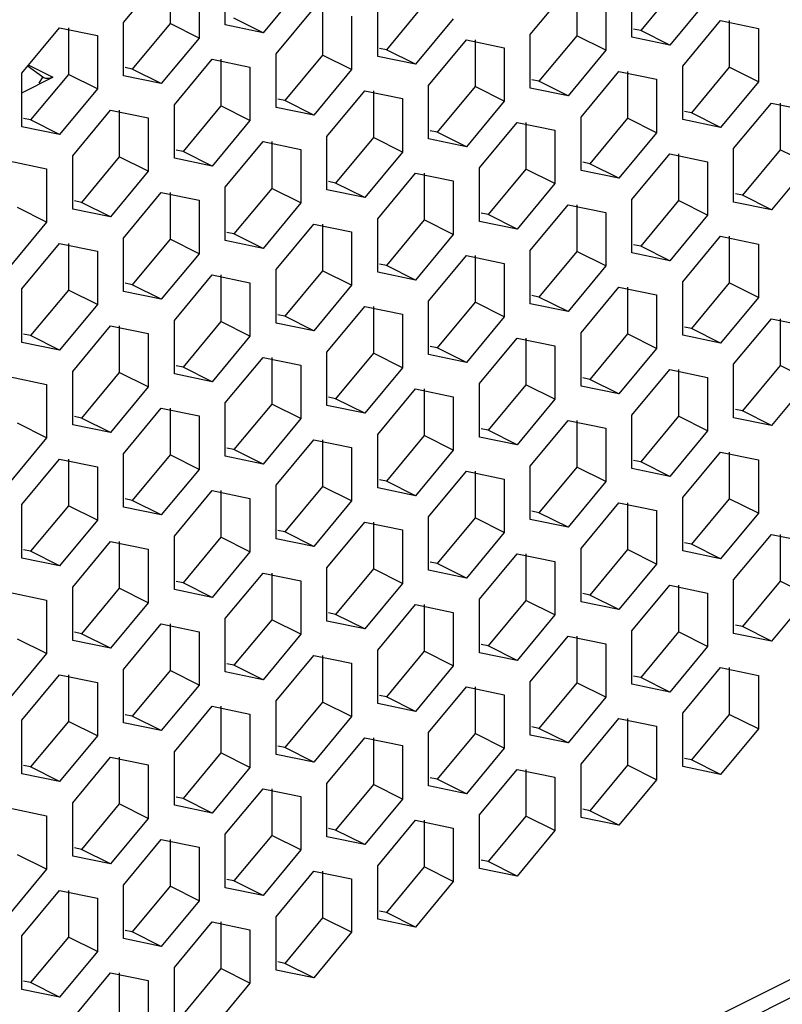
# Paper-space layout '005_EXP_CORICANT_PE_DRAWING_3_1' of a CAD drawing. Header units: millimetres. Extents: x 6 to 413, y 7 to 290.
# Tile 171 of 228: x 244.96 to 248.3, y 78.49 to 82.8. Entities that reach past the tile are written whole.
import ezdxf

# ---------------------------------------------------------------- set-up
doc = ezdxf.new("R2010")
doc.units = ezdxf.units.MM
doc.header["$LTSCALE"] = 23.1
doc.layers.add('BASE_CORIANT_BL85', color=7, linetype='CONTINUOUS')

# ---------------------------------------------------------------- blocks, each defined once
blk = doc.blocks.new('BASE_CORIANT_BL85', base_point=(229.3285, 99.074))
at = {"layer": 'BASE_CORIANT_BL85', "color": 3, "linetype": 'Continuous'}
for p, q in [((243.689, 76.2777), (276.3808, 92.6236)), ((243.6664, 76.185), (276.3293, 92.5165)), ((245.8592, 82.7797), (245.8592, 83.0137)), ((245.4137, 82.7909), (245.5792, 82.9905)), ((245.7446, 82.9564), (245.7446, 82.7225)), ((246.1901, 82.9452), (246.0247, 82.7456)), ((247.1956, 82.7373), (247.3611, 82.9369)), ((247.6411, 82.7261), (247.6411, 82.96)), ((247.5266, 82.9028), (247.5266, 82.6688)), ((247.972, 82.8916), (247.8066, 82.692)), ((246.0819, 82.6527), (246.2474, 82.8523)), ((246.5274, 82.6415), (246.5274, 82.8755)), ((246.4129, 82.8182), (246.4129, 82.5843)), ((246.8583, 82.807), (246.6929, 82.6074)), ((247.8638, 82.5991), (248.0293, 82.7987)), ((248.0293, 82.7987), (248.1948, 82.7646)), ((244.9682, 82.5682), (245.1337, 82.7678)), ((245.1337, 82.7678), (245.2992, 82.7336)), ((245.4137, 82.557), (245.4137, 82.7909)), ((246.0247, 82.7456), (245.8592, 82.7797)), ((248.1948, 82.7646), (248.1948, 82.5306)), ((245.2992, 82.7336), (245.2992, 82.4997)), ((245.7446, 82.7225), (245.5792, 82.5229)), ((246.7502, 82.5146), (246.9156, 82.7141)), ((246.9156, 82.7141), (247.0811, 82.68)), ((247.1956, 82.5034), (247.1956, 82.7373)), ((247.8066, 82.692), (247.6411, 82.7261)), ((247.0811, 82.68), (247.0811, 82.4461)), ((247.5266, 82.6688), (247.3611, 82.4692)), ((245.6365, 82.43), (245.8019, 82.6296)), ((245.8019, 82.6296), (245.9674, 82.5955)), ((246.0819, 82.4188), (246.0819, 82.6527)), ((246.6929, 82.6074), (246.5274, 82.6415)), ((245.9674, 82.5955), (245.9674, 82.3615)), ((246.4129, 82.5843), (246.2474, 82.3847)), ((247.8638, 82.3652), (247.8638, 82.5991)), ((244.9682, 82.3343), (244.9682, 82.5682)), ((245.5792, 82.5229), (245.4137, 82.557)), ((247.4184, 82.3764), (247.5838, 82.576)), ((247.5838, 82.576), (247.7493, 82.5418)), ((247.7493, 82.5418), (247.7493, 82.3079)), ((245.2992, 82.4997), (245.1337, 82.3001)), ((246.7502, 82.2806), (246.7502, 82.5146)), ((247.3611, 82.4692), (247.1956, 82.5034)), ((248.1948, 82.5306), (248.0293, 82.331)), ((246.3047, 82.2918), (246.4701, 82.4914)), ((246.4701, 82.4914), (246.6356, 82.4573)), ((246.6356, 82.4573), (246.6356, 82.2233)), ((245.6365, 82.1961), (245.6365, 82.43)), ((246.2474, 82.3847), (246.0819, 82.4188)), ((247.0811, 82.4461), (246.9156, 82.2465)), ((248.0866, 82.2382), (248.252, 82.4378)), ((248.252, 82.4378), (248.4175, 82.4037)), ((245.191, 82.2073), (245.3564, 82.4069)), ((245.3564, 82.4069), (245.5219, 82.3727)), ((245.5219, 82.3727), (245.5219, 82.1388)), ((247.4184, 82.1424), (247.4184, 82.3764)), ((248.0293, 82.331), (247.8638, 82.3652)), ((245.1337, 82.3001), (244.9682, 82.3343)), ((245.9674, 82.3615), (245.8019, 82.1619)), ((246.9729, 82.1536), (247.1384, 82.3532)), ((247.1384, 82.3532), (247.3038, 82.3191)), ((246.3047, 82.0579), (246.3047, 82.2918)), ((246.9156, 82.2465), (246.7502, 82.2806)), ((247.3038, 82.3191), (247.3038, 82.0852)), ((247.7493, 82.3079), (247.5838, 82.1083)), ((245.8592, 82.0691), (246.0247, 82.2687)), ((246.0247, 82.2687), (246.1901, 82.2345)), ((248.0866, 82.0043), (248.0866, 82.2382)), ((245.191, 81.9733), (245.191, 82.2073)), ((245.8019, 82.1619), (245.6365, 82.1961)), ((246.1901, 82.2345), (246.1901, 82.0006)), ((246.6356, 82.2233), (246.4701, 82.0238)), ((247.6411, 82.0154), (247.8066, 82.215)), ((247.8066, 82.215), (247.972, 82.1809)), ((244.911, 82.1841), (245.0764, 82.15)), ((245.0764, 82.15), (245.0764, 81.9161)), ((246.9729, 81.9197), (246.9729, 82.1536)), ((247.972, 82.1809), (247.972, 81.947)), ((248.4175, 82.1697), (248.252, 81.9701)), ((245.5219, 82.1388), (245.3564, 81.9392)), ((246.5274, 81.9309), (246.6929, 82.1305)), ((246.6929, 82.1305), (246.8583, 82.0964)), ((247.5838, 82.1083), (247.4184, 82.1424)), ((245.8592, 81.8351), (245.8592, 82.0691)), ((246.8583, 82.0964), (246.8583, 81.8624)), ((247.3038, 82.0852), (247.1384, 81.8856)), ((245.4137, 81.8463), (245.5792, 82.0459)), ((245.5792, 82.0459), (245.7446, 82.0118)), ((246.4701, 82.0238), (246.3047, 82.0579)), ((245.7446, 82.0118), (245.7446, 81.7779)), ((246.1901, 82.0006), (246.0247, 81.801)), ((247.1956, 81.7927), (247.3611, 81.9923)), ((247.3611, 81.9923), (247.5266, 81.9582)), ((247.6411, 81.7815), (247.6411, 82.0154)), ((248.252, 81.9701), (248.0866, 82.0043)), ((245.3564, 81.9392), (245.191, 81.9733)), ((247.5266, 81.9582), (247.5266, 81.7242)), ((247.972, 81.947), (247.8066, 81.7474)), ((245.0764, 81.9161), (244.911, 81.7165)), ((246.0819, 81.7082), (246.2474, 81.9077)), ((246.2474, 81.9077), (246.4129, 81.8736)), ((246.5274, 81.697), (246.5274, 81.9309)), ((247.1384, 81.8856), (246.9729, 81.9197)), ((246.4129, 81.8736), (246.4129, 81.6397)), ((246.8583, 81.8624), (246.6929, 81.6628)), ((247.8638, 81.6545), (248.0293, 81.8541)), ((248.0293, 81.8541), (248.1948, 81.82)), ((244.9682, 81.6236), (245.1337, 81.8232)), ((245.1337, 81.8232), (245.2992, 81.7891)), ((245.4137, 81.6124), (245.4137, 81.8463)), ((246.0247, 81.801), (245.8592, 81.8351)), ((248.1948, 81.82), (248.1948, 81.5861)), ((245.2992, 81.7891), (245.2992, 81.5551)), ((245.7446, 81.7779), (245.5792, 81.5783)), ((246.7502, 81.57), (246.9156, 81.7696)), ((246.9156, 81.7696), (247.0811, 81.7354)), ((247.1956, 81.5588), (247.1956, 81.7927)), ((247.8066, 81.7474), (247.6411, 81.7815)), ((247.0811, 81.7354), (247.0811, 81.5015)), ((247.5266, 81.7242), (247.3611, 81.5247)), ((245.6365, 81.4854), (245.8019, 81.685)), ((245.8019, 81.685), (245.9674, 81.6509)), ((246.0819, 81.4742), (246.0819, 81.7082)), ((246.6929, 81.6628), (246.5274, 81.697)), ((245.9674, 81.6509), (245.9674, 81.4169)), ((246.4129, 81.6397), (246.2474, 81.4401)), ((247.4184, 81.4318), (247.5838, 81.6314)), ((247.5838, 81.6314), (247.7493, 81.5973)), ((247.8638, 81.4206), (247.8638, 81.6545)), ((244.9682, 81.3897), (244.9682, 81.6236)), ((245.5792, 81.5783), (245.4137, 81.6124)), ((247.7493, 81.5973), (247.7493, 81.3633)), ((245.2992, 81.5551), (245.1337, 81.3555)), ((246.3047, 81.3472), (246.4701, 81.5468)), ((246.4701, 81.5468), (246.6356, 81.5127)), ((246.7502, 81.336), (246.7502, 81.57)), ((247.3611, 81.5247), (247.1956, 81.5588)), ((248.1948, 81.5861), (248.0293, 81.3865)), ((246.6356, 81.5127), (246.6356, 81.2788)), ((245.191, 81.2627), (245.3564, 81.4623)), ((245.3564, 81.4623), (245.5219, 81.4281)), ((245.6365, 81.2515), (245.6365, 81.4854)), ((246.2474, 81.4401), (246.0819, 81.4742)), ((247.0811, 81.5015), (246.9156, 81.3019)), ((248.0866, 81.2936), (248.252, 81.4932)), ((248.252, 81.4932), (248.4175, 81.4591)), ((245.5219, 81.4281), (245.5219, 81.1942)), ((245.9674, 81.4169), (245.8019, 81.2174)), ((247.4184, 81.1979), (247.4184, 81.4318)), ((248.0293, 81.3865), (247.8638, 81.4206)), ((245.1337, 81.3555), (244.9682, 81.3897)), ((246.9729, 81.209), (247.1384, 81.4086)), ((247.1384, 81.4086), (247.3038, 81.3745)), ((247.3038, 81.3745), (247.3038, 81.1406)), ((246.3047, 81.1133), (246.3047, 81.3472)), ((246.9156, 81.3019), (246.7502, 81.336)), ((247.7493, 81.3633), (247.5838, 81.1637)), ((245.8592, 81.1245), (246.0247, 81.3241)), ((246.0247, 81.3241), (246.1901, 81.29)), ((246.1901, 81.29), (246.1901, 81.056)), ((248.0866, 81.0597), (248.0866, 81.2936)), ((245.191, 81.0287), (245.191, 81.2627)), ((245.8019, 81.2174), (245.6365, 81.2515)), ((246.6356, 81.2788), (246.4701, 81.0792)), ((247.6411, 81.0709), (247.8066, 81.2705)), ((247.8066, 81.2705), (247.972, 81.2363)), ((244.911, 81.2395), (245.0764, 81.2054)), ((245.0764, 81.2054), (245.0764, 80.9715)), ((246.9729, 80.9751), (246.9729, 81.209)), ((247.972, 81.2363), (247.972, 81.0024)), ((248.4175, 81.2251), (248.252, 81.0255)), ((245.5219, 81.1942), (245.3564, 80.9946)), ((246.5274, 80.9863), (246.6929, 81.1859)), ((246.6929, 81.1859), (246.8583, 81.1518)), ((247.5838, 81.1637), (247.4184, 81.1979)), ((245.8592, 80.8906), (245.8592, 81.1245)), ((246.8583, 81.1518), (246.8583, 80.9178)), ((247.3038, 81.1406), (247.1384, 80.941)), ((245.4137, 80.9018), (245.5792, 81.1013)), ((245.5792, 81.1013), (245.7446, 81.0672)), ((246.4701, 81.0792), (246.3047, 81.1133)), ((247.6411, 80.8369), (247.6411, 81.0709)), ((245.3564, 80.9946), (245.191, 81.0287)), ((245.7446, 81.0672), (245.7446, 80.8333)), ((246.1901, 81.056), (246.0247, 80.8564)), ((247.1956, 80.8481), (247.3611, 81.0477)), ((247.3611, 81.0477), (247.5266, 81.0136)), ((248.252, 81.0255), (248.0866, 81.0597)), ((246.5274, 80.7524), (246.5274, 80.9863)), ((247.5266, 81.0136), (247.5266, 80.7797)), ((247.972, 81.0024), (247.8066, 80.8028)), ((245.0764, 80.9715), (244.911, 80.7719)), ((246.0819, 80.7636), (246.2474, 80.9632)), ((246.2474, 80.9632), (246.4129, 80.929)), ((247.1384, 80.941), (246.9729, 80.9751)), ((245.4137, 80.6678), (245.4137, 80.9018)), ((246.4129, 80.929), (246.4129, 80.6951)), ((246.8583, 80.9178), (246.6929, 80.7182)), ((247.8638, 80.7099), (248.0293, 80.9095)), ((248.0293, 80.9095), (248.1948, 80.8754)), ((244.9682, 80.679), (245.1337, 80.8786)), ((245.1337, 80.8786), (245.2992, 80.8445)), ((246.0247, 80.8564), (245.8592, 80.8906)), ((248.1948, 80.8754), (248.1948, 80.6415)), ((245.2992, 80.8445), (245.2992, 80.6105)), ((245.7446, 80.8333), (245.5792, 80.6337)), ((246.7502, 80.6254), (246.9156, 80.825)), ((246.9156, 80.825), (247.0811, 80.7909)), ((247.1956, 80.6142), (247.1956, 80.8481)), ((247.8066, 80.8028), (247.6411, 80.8369)), ((247.0811, 80.7909), (247.0811, 80.5569)), ((247.5266, 80.7797), (247.3611, 80.5801)), ((245.6365, 80.5408), (245.8019, 80.7404)), ((245.8019, 80.7404), (245.9674, 80.7063)), ((246.0819, 80.5296), (246.0819, 80.7636)), ((246.6929, 80.7182), (246.5274, 80.7524)), ((245.9674, 80.7063), (245.9674, 80.4724)), ((246.4129, 80.6951), (246.2474, 80.4955)), ((247.4184, 80.4872), (247.5838, 80.6868)), ((247.5838, 80.6868), (247.7493, 80.6527)), ((247.8638, 80.476), (247.8638, 80.7099)), ((244.9682, 80.4451), (244.9682, 80.679)), ((245.5792, 80.6337), (245.4137, 80.6678)), ((247.7493, 80.6527), (247.7493, 80.4187)), ((248.1948, 80.6415), (248.0293, 80.4419)), ((245.2992, 80.6105), (245.1337, 80.411)), ((246.3047, 80.4027), (246.4701, 80.6022)), ((246.4701, 80.6022), (246.6356, 80.5681)), ((246.7502, 80.3915), (246.7502, 80.6254)), ((247.3611, 80.5801), (247.1956, 80.6142)), ((246.6356, 80.5681), (246.6356, 80.3342)), ((247.0811, 80.5569), (246.9156, 80.3573)), ((245.191, 80.3181), (245.3564, 80.5177)), ((245.3564, 80.5177), (245.5219, 80.4836)), ((245.6365, 80.3069), (245.6365, 80.5408)), ((246.2474, 80.4955), (246.0819, 80.5296)), ((248.0866, 80.349), (248.252, 80.5486)), ((248.252, 80.5486), (248.4175, 80.5145)), ((245.5219, 80.4836), (245.5219, 80.2496)), ((245.9674, 80.4724), (245.8019, 80.2728)), ((247.4184, 80.2533), (247.4184, 80.4872)), ((248.0293, 80.4419), (247.8638, 80.476)), ((245.1337, 80.411), (244.9682, 80.4451)), ((246.9729, 80.2645), (247.1384, 80.4641)), ((247.1384, 80.4641), (247.3038, 80.4299)), ((247.3038, 80.4299), (247.3038, 80.196)), ((246.3047, 80.1687), (246.3047, 80.4027)), ((246.9156, 80.3573), (246.7502, 80.3915)), ((247.7493, 80.4187), (247.5838, 80.2191)), ((245.8592, 80.1799), (246.0247, 80.3795)), ((246.0247, 80.3795), (246.1901, 80.3454)), ((246.1901, 80.3454), (246.1901, 80.1114)), ((248.0866, 80.1151), (248.0866, 80.349)), ((244.911, 80.2949), (245.0764, 80.2608)), ((245.191, 80.0842), (245.191, 80.3181)), ((245.8019, 80.2728), (245.6365, 80.3069)), ((246.6356, 80.3342), (246.4701, 80.1346)), ((247.6411, 80.1263), (247.8066, 80.3259)), ((247.8066, 80.3259), (247.972, 80.2917)), ((245.0764, 80.2608), (245.0764, 80.0269)), ((246.9729, 80.0305), (246.9729, 80.2645)), ((247.5838, 80.2191), (247.4184, 80.2533)), ((247.972, 80.2917), (247.972, 80.0578)), ((248.4175, 80.2806), (248.252, 80.081)), ((245.5219, 80.2496), (245.3564, 80.05)), ((246.5274, 80.0417), (246.6929, 80.2413)), ((246.6929, 80.2413), (246.8583, 80.2072)), ((245.8592, 79.946), (245.8592, 80.1799)), ((246.4701, 80.1346), (246.3047, 80.1687)), ((246.8583, 80.2072), (246.8583, 79.9733)), ((247.3038, 80.196), (247.1384, 79.9964)), ((245.4137, 79.9572), (245.5792, 80.1568)), ((245.5792, 80.1568), (245.7446, 80.1226)), ((245.7446, 80.1226), (245.7446, 79.8887)), ((247.6411, 79.8924), (247.6411, 80.1263)), ((245.3564, 80.05), (245.191, 80.0842)), ((246.1901, 80.1114), (246.0247, 79.9119)), ((247.1956, 79.9035), (247.3611, 80.1031)), ((247.3611, 80.1031), (247.5266, 80.069)), ((248.252, 80.081), (248.0866, 80.1151)), ((246.5274, 79.8078), (246.5274, 80.0417)), ((247.5266, 80.069), (247.5266, 79.8351)), ((247.972, 80.0578), (247.8066, 79.8582)), ((245.0764, 80.0269), (244.911, 79.8273)), ((246.0819, 79.819), (246.2474, 80.0186)), ((246.2474, 80.0186), (246.4129, 79.9845)), ((247.1384, 79.9964), (246.9729, 80.0305)), ((245.4137, 79.7232), (245.4137, 79.9572)), ((246.4129, 79.9845), (246.4129, 79.7505)), ((246.8583, 79.9733), (246.6929, 79.7737)), ((247.8638, 79.7654), (248.0293, 79.965)), ((248.0293, 79.965), (248.1948, 79.9308)), ((244.9682, 79.7344), (245.1337, 79.934)), ((245.1337, 79.934), (245.2992, 79.8999)), ((246.0247, 79.9119), (245.8592, 79.946)), ((248.1948, 79.9308), (248.1948, 79.6969)), ((245.2992, 79.8999), (245.2992, 79.666)), ((245.7446, 79.8887), (245.5792, 79.6891)), ((246.7502, 79.6808), (246.9156, 79.8804)), ((246.9156, 79.8804), (247.0811, 79.8463)), ((247.1956, 79.6696), (247.1956, 79.9035)), ((247.8066, 79.8582), (247.6411, 79.8924)), ((247.0811, 79.8463), (247.0811, 79.6123)), ((247.5266, 79.8351), (247.3611, 79.6355)), ((245.6365, 79.5963), (245.8019, 79.7958)), ((245.8019, 79.7958), (245.9674, 79.7617)), ((246.0819, 79.5851), (246.0819, 79.819)), ((246.6929, 79.7737), (246.5274, 79.8078)), ((244.9682, 79.5005), (244.9682, 79.7344)), ((245.9674, 79.7617), (245.9674, 79.5278)), ((246.4129, 79.7505), (246.2474, 79.5509)), ((247.4184, 79.5426), (247.5838, 79.7422)), ((247.5838, 79.7422), (247.7493, 79.7081)), ((247.8638, 79.5314), (247.8638, 79.7654)), ((245.5792, 79.6891), (245.4137, 79.7232)), ((247.7493, 79.7081), (247.7493, 79.4742)), ((248.1948, 79.6969), (248.0293, 79.4973)), ((245.2992, 79.666), (245.1337, 79.4664)), ((246.3047, 79.4581), (246.4701, 79.6577)), ((246.4701, 79.6577), (246.6356, 79.6235)), ((246.7502, 79.4469), (246.7502, 79.6808)), ((247.3611, 79.6355), (247.1956, 79.6696)), ((246.6356, 79.6235), (246.6356, 79.3896)), ((247.0811, 79.6123), (246.9156, 79.4127)), ((245.191, 79.3735), (245.3564, 79.5731)), ((245.3564, 79.5731), (245.5219, 79.539)), ((245.6365, 79.3623), (245.6365, 79.5963)), ((246.2474, 79.5509), (246.0819, 79.5851)), ((245.5219, 79.539), (245.5219, 79.305)), ((245.9674, 79.5278), (245.8019, 79.3282)), ((246.9729, 79.3199), (247.1384, 79.5195)), ((247.1384, 79.5195), (247.3038, 79.4853)), ((247.4184, 79.3087), (247.4184, 79.5426)), ((248.0293, 79.4973), (247.8638, 79.5314)), ((245.1337, 79.4664), (244.9682, 79.5005)), ((247.3038, 79.4853), (247.3038, 79.2514)), ((245.8592, 79.2353), (246.0247, 79.4349)), ((246.0247, 79.4349), (246.1901, 79.4008)), ((246.3047, 79.2241), (246.3047, 79.4581)), ((246.9156, 79.4127), (246.7502, 79.4469)), ((247.7493, 79.4742), (247.5838, 79.2746)), ((246.1901, 79.4008), (246.1901, 79.1669)), ((246.6356, 79.3896), (246.4701, 79.19)), ((244.911, 79.3504), (245.0764, 79.3162)), ((245.191, 79.1396), (245.191, 79.3735)), ((245.8019, 79.3282), (245.6365, 79.3623)), ((245.0764, 79.3162), (245.0764, 79.0823)), ((245.5219, 79.305), (245.3564, 79.1055)), ((246.9729, 79.086), (246.9729, 79.3199)), ((247.5838, 79.2746), (247.4184, 79.3087)), ((246.5274, 79.0971), (246.6929, 79.2967)), ((246.6929, 79.2967), (246.8583, 79.2626)), ((246.8583, 79.2626), (246.8583, 79.0287)), ((245.8592, 79.0014), (245.8592, 79.2353)), ((246.4701, 79.19), (246.3047, 79.2241)), ((247.3038, 79.2514), (247.1384, 79.0518)), ((245.4137, 79.0126), (245.5792, 79.2122)), ((245.5792, 79.2122), (245.7446, 79.1781)), ((245.7446, 79.1781), (245.7446, 78.9441)), ((245.3564, 79.1055), (245.191, 79.1396)), ((246.1901, 79.1669), (246.0247, 78.9673)), ((246.5274, 78.8632), (246.5274, 79.0971)), ((245.0764, 79.0823), (244.911, 78.8827)), ((246.0819, 78.8744), (246.2474, 79.074)), ((246.2474, 79.074), (246.4129, 79.0399)), ((247.1384, 79.0518), (246.9729, 79.086)), ((245.4137, 78.7787), (245.4137, 79.0126)), ((246.0247, 78.9673), (245.8592, 79.0014)), ((246.4129, 79.0399), (246.4129, 78.8059)), ((246.8583, 79.0287), (246.6929, 78.8291)), ((244.9682, 78.7899), (245.1337, 78.9894)), ((245.1337, 78.9894), (245.2992, 78.9553)), ((245.2992, 78.9553), (245.2992, 78.7214)), ((245.7446, 78.9441), (245.5792, 78.7445)), ((246.0819, 78.6405), (246.0819, 78.8744)), ((245.6365, 78.6517), (245.8019, 78.8513)), ((245.8019, 78.8513), (245.9674, 78.8171)), ((246.6929, 78.8291), (246.5274, 78.8632)), ((244.9682, 78.5559), (244.9682, 78.7899)), ((245.9674, 78.8171), (245.9674, 78.5832)), ((246.4129, 78.8059), (246.2474, 78.6063)), ((245.5792, 78.7445), (245.4137, 78.7787)), ((245.2992, 78.7214), (245.1337, 78.5218)), ((245.191, 78.4289), (245.3564, 78.6285)), ((245.3564, 78.6285), (245.5219, 78.5944)), ((245.6365, 78.4177), (245.6365, 78.6517)), ((246.2474, 78.6063), (246.0819, 78.6405)), ((245.5219, 78.5944), (245.5219, 78.3605)), ((245.9674, 78.5832), (245.8019, 78.3836)), ((245.1337, 78.5218), (244.9682, 78.5559))]:
    blk.add_line(p, q, dxfattribs=at)
at = {"layer": 'BASE_CORIANT_BL85', "color": 7, "linetype": 'Continuous'}
for p, q in [((245.6174, 82.9905), (245.6174, 82.7861)), ((247.3993, 82.9369), (247.3993, 82.7325)), ((247.8448, 82.9552), (247.6793, 82.7556)), ((246.2856, 82.8523), (246.2856, 82.6479)), ((246.7311, 82.8706), (246.5656, 82.6711)), ((246.0247, 82.7456), (245.8974, 82.8092)), ((248.0675, 82.7987), (248.0675, 82.5943)), ((245.1719, 82.7678), (245.1719, 82.5634)), ((245.6174, 82.7861), (245.4519, 82.5865)), ((245.7446, 82.7225), (245.6174, 82.7861)), ((247.6793, 82.7556), (247.6485, 82.762)), ((247.8066, 82.692), (247.6793, 82.7556)), ((246.9538, 82.7141), (246.9538, 82.5097)), ((247.3993, 82.7325), (247.2338, 82.5329)), ((247.5266, 82.6688), (247.3993, 82.7325)), ((246.5656, 82.6711), (246.5348, 82.6774)), ((246.6929, 82.6074), (246.5656, 82.6711)), ((245.8401, 82.6296), (245.8401, 82.4252)), ((246.2856, 82.6479), (246.1201, 82.4483)), ((246.4129, 82.5843), (246.2856, 82.6479)), ((245.0596, 82.5514), (244.9917, 82.6006)), ((244.9982, 82.6043), (245.1046, 82.5511)), ((245.4519, 82.5865), (245.4211, 82.5929)), ((245.5792, 82.5229), (245.4519, 82.5865)), ((248.0675, 82.5943), (247.902, 82.3947)), ((248.1948, 82.5306), (248.0675, 82.5943)), ((244.9682, 82.4829), (245.1046, 82.5511)), ((245.1719, 82.5634), (245.0064, 82.3638)), ((245.0439, 82.5243), (245.0596, 82.5514)), ((245.0644, 82.5485), (245.0596, 82.5514)), ((245.0728, 82.5456), (245.0644, 82.5485)), ((245.2992, 82.4997), (245.1719, 82.5634)), ((247.2338, 82.5329), (247.203, 82.5392)), ((247.622, 82.576), (247.622, 82.3715)), ((246.9538, 82.5097), (246.7883, 82.3101)), ((247.0811, 82.4461), (246.9538, 82.5097)), ((247.3611, 82.4692), (247.2338, 82.5329)), ((246.1201, 82.4483), (246.0893, 82.4547)), ((246.5083, 82.4914), (246.5083, 82.287)), ((245.8401, 82.4252), (245.6746, 82.2256)), ((245.9674, 82.3615), (245.8401, 82.4252)), ((246.2474, 82.3847), (246.1201, 82.4483)), ((248.2902, 82.4378), (248.2902, 82.2334)), ((245.0064, 82.3638), (244.9756, 82.3701)), ((245.3946, 82.4069), (245.3946, 82.2024)), ((247.622, 82.3715), (247.4566, 82.1719)), ((247.7493, 82.3079), (247.622, 82.3715)), ((247.902, 82.3947), (247.8712, 82.401)), ((248.0293, 82.331), (247.902, 82.3947)), ((245.1337, 82.3001), (245.0064, 82.3638)), ((247.1765, 82.3532), (247.1765, 82.1488)), ((246.5083, 82.287), (246.3429, 82.0874)), ((246.6356, 82.2233), (246.5083, 82.287)), ((246.7883, 82.3101), (246.7576, 82.3165)), ((246.9156, 82.2465), (246.7883, 82.3101)), ((246.0628, 82.2687), (246.0628, 82.0642)), ((245.3946, 82.2024), (245.2292, 82.0028)), ((245.5219, 82.1388), (245.3946, 82.2024)), ((245.6746, 82.2256), (245.6439, 82.2319)), ((245.8019, 82.1619), (245.6746, 82.2256)), ((247.8448, 82.215), (247.8448, 82.0106)), ((248.2902, 82.2334), (248.1248, 82.0338)), ((248.4175, 82.1697), (248.2902, 82.2334)), ((247.1765, 82.1488), (247.0111, 81.9492)), ((247.3038, 82.0852), (247.1765, 82.1488)), ((247.4566, 82.1719), (247.4258, 82.1783)), ((247.5838, 82.1083), (247.4566, 82.1719)), ((246.7311, 82.1305), (246.7311, 81.9261)), ((246.0628, 82.0642), (245.8974, 81.8647)), ((246.1901, 82.0006), (246.0628, 82.0642)), ((246.3429, 82.0874), (246.3121, 82.0937)), ((246.4701, 82.0238), (246.3429, 82.0874)), ((245.6174, 82.0459), (245.6174, 81.8415)), ((248.1248, 82.0338), (248.094, 82.0401)), ((248.252, 81.9701), (248.1248, 82.0338)), ((245.0764, 81.9161), (244.9492, 81.9797)), ((245.2292, 82.0028), (245.1984, 82.0092)), ((245.3564, 81.9392), (245.2292, 82.0028)), ((247.3993, 81.9923), (247.3993, 81.7879)), ((247.8448, 82.0106), (247.6793, 81.811)), ((247.972, 81.947), (247.8448, 82.0106)), ((247.0111, 81.9492), (246.9803, 81.9556)), ((247.1384, 81.8856), (247.0111, 81.9492)), ((246.2856, 81.9077), (246.2856, 81.7033)), ((246.7311, 81.9261), (246.5656, 81.7265)), ((246.8583, 81.8624), (246.7311, 81.9261)), ((245.8974, 81.8647), (245.8666, 81.871)), ((246.0247, 81.801), (245.8974, 81.8647)), ((248.0675, 81.8541), (248.0675, 81.6497)), ((245.1719, 81.8232), (245.1719, 81.6188)), ((245.6174, 81.8415), (245.4519, 81.6419)), ((245.7446, 81.7779), (245.6174, 81.8415)), ((247.6793, 81.811), (247.6485, 81.8174)), ((247.8066, 81.7474), (247.6793, 81.811)), ((246.9538, 81.7696), (246.9538, 81.5651)), ((247.3993, 81.7879), (247.2338, 81.5883)), ((247.5266, 81.7242), (247.3993, 81.7879)), ((246.5656, 81.7265), (246.5348, 81.7328)), ((246.6929, 81.6628), (246.5656, 81.7265)), ((245.8401, 81.685), (245.8401, 81.4806)), ((246.2856, 81.7033), (246.1201, 81.5037)), ((246.4129, 81.6397), (246.2856, 81.7033)), ((245.4519, 81.6419), (245.4211, 81.6483)), ((245.5792, 81.5783), (245.4519, 81.6419)), ((247.622, 81.6314), (247.622, 81.427)), ((248.0675, 81.6497), (247.902, 81.4501)), ((248.1948, 81.5861), (248.0675, 81.6497)), ((245.1719, 81.6188), (245.0064, 81.4192)), ((245.2992, 81.5551), (245.1719, 81.6188)), ((247.2338, 81.5883), (247.203, 81.5946)), ((247.3611, 81.5247), (247.2338, 81.5883)), ((246.5083, 81.5468), (246.5083, 81.3424)), ((246.9538, 81.5651), (246.7883, 81.3656)), ((247.0811, 81.5015), (246.9538, 81.5651)), ((246.1201, 81.5037), (246.0893, 81.5101)), ((246.2474, 81.4401), (246.1201, 81.5037)), ((245.3946, 81.4623), (245.3946, 81.2578)), ((245.8401, 81.4806), (245.6746, 81.281)), ((245.9674, 81.4169), (245.8401, 81.4806)), ((248.2902, 81.4932), (248.2902, 81.2888)), ((245.0064, 81.4192), (244.9756, 81.4255)), ((245.1337, 81.3555), (245.0064, 81.4192)), ((247.622, 81.427), (247.4566, 81.2274)), ((247.7493, 81.3633), (247.622, 81.427)), ((247.902, 81.4501), (247.8712, 81.4565)), ((248.0293, 81.3865), (247.902, 81.4501)), ((247.1765, 81.4086), (247.1765, 81.2042)), ((246.5083, 81.3424), (246.3429, 81.1428)), ((246.6356, 81.2788), (246.5083, 81.3424)), ((246.7883, 81.3656), (246.7576, 81.3719)), ((246.9156, 81.3019), (246.7883, 81.3656)), ((245.6746, 81.281), (245.6439, 81.2873)), ((246.0628, 81.3241), (246.0628, 81.1197)), ((248.2902, 81.2888), (248.1248, 81.0892)), ((248.4175, 81.2251), (248.2902, 81.2888)), ((245.3946, 81.2578), (245.2292, 81.0583)), ((245.5219, 81.1942), (245.3946, 81.2578)), ((245.8019, 81.2174), (245.6746, 81.281)), ((247.8448, 81.2705), (247.8448, 81.066)), ((247.1765, 81.2042), (247.0111, 81.0046)), ((247.3038, 81.1406), (247.1765, 81.2042)), ((247.4566, 81.2274), (247.4258, 81.2337)), ((247.5838, 81.1637), (247.4566, 81.2274)), ((246.7311, 81.1859), (246.7311, 80.9815)), ((246.0628, 81.1197), (245.8974, 80.9201)), ((246.1901, 81.056), (246.0628, 81.1197)), ((246.3429, 81.1428), (246.3121, 81.1492)), ((246.4701, 81.0792), (246.3429, 81.1428)), ((245.6174, 81.1013), (245.6174, 80.8969)), ((248.1248, 81.0892), (248.094, 81.0955)), ((248.252, 81.0255), (248.1248, 81.0892)), ((245.0764, 80.9715), (244.9492, 81.0351)), ((245.2292, 81.0583), (245.1984, 81.0646)), ((245.3564, 80.9946), (245.2292, 81.0583)), ((247.3993, 81.0477), (247.3993, 80.8433)), ((247.8448, 81.066), (247.6793, 80.8664)), ((247.972, 81.0024), (247.8448, 81.066)), ((247.0111, 81.0046), (246.9803, 81.011)), ((247.1384, 80.941), (247.0111, 81.0046)), ((246.2856, 80.9632), (246.2856, 80.7587)), ((246.7311, 80.9815), (246.5656, 80.7819)), ((246.8583, 80.9178), (246.7311, 80.9815)), ((245.8974, 80.9201), (245.8666, 80.9264)), ((246.0247, 80.8564), (245.8974, 80.9201)), ((248.0675, 80.9095), (248.0675, 80.7051)), ((245.1719, 80.8786), (245.1719, 80.6742)), ((245.6174, 80.8969), (245.4519, 80.6973)), ((245.7446, 80.8333), (245.6174, 80.8969)), ((247.6793, 80.8664), (247.6485, 80.8728)), ((247.8066, 80.8028), (247.6793, 80.8664)), ((246.9538, 80.825), (246.9538, 80.6206)), ((247.3993, 80.8433), (247.2338, 80.6437)), ((247.5266, 80.7797), (247.3993, 80.8433)), ((246.5656, 80.7819), (246.5348, 80.7882)), ((246.6929, 80.7182), (246.5656, 80.7819)), ((245.8401, 80.7404), (245.8401, 80.536)), ((246.2856, 80.7587), (246.1201, 80.5592)), ((246.4129, 80.6951), (246.2856, 80.7587)), ((245.4519, 80.6973), (245.4211, 80.7037)), ((245.5792, 80.6337), (245.4519, 80.6973)), ((247.622, 80.6868), (247.622, 80.4824)), ((248.0675, 80.7051), (247.902, 80.5055)), ((248.1948, 80.6415), (248.0675, 80.7051)), ((245.1719, 80.6742), (245.0064, 80.4746)), ((245.2992, 80.6105), (245.1719, 80.6742)), ((247.2338, 80.6437), (247.203, 80.6501)), ((247.3611, 80.5801), (247.2338, 80.6437)), ((246.5083, 80.6022), (246.5083, 80.3978)), ((246.9538, 80.6206), (246.7883, 80.421)), ((247.0811, 80.5569), (246.9538, 80.6206)), ((246.1201, 80.5592), (246.0893, 80.5655)), ((246.2474, 80.4955), (246.1201, 80.5592)), ((245.3946, 80.5177), (245.3946, 80.3133)), ((245.8401, 80.536), (245.6746, 80.3364)), ((245.9674, 80.4724), (245.8401, 80.536)), ((247.902, 80.5055), (247.8712, 80.5119)), ((248.2902, 80.5486), (248.2902, 80.3442)), ((245.0064, 80.4746), (244.9756, 80.4809)), ((245.1337, 80.411), (245.0064, 80.4746)), ((247.622, 80.4824), (247.4566, 80.2828)), ((247.7493, 80.4187), (247.622, 80.4824)), ((248.0293, 80.4419), (247.902, 80.5055)), ((246.7883, 80.421), (246.7576, 80.4273)), ((247.1765, 80.4641), (247.1765, 80.2596)), ((246.5083, 80.3978), (246.3429, 80.1982)), ((246.6356, 80.3342), (246.5083, 80.3978)), ((246.9156, 80.3573), (246.7883, 80.421)), ((245.6746, 80.3364), (245.6439, 80.3428)), ((246.0628, 80.3795), (246.0628, 80.1751)), ((248.2902, 80.3442), (248.1248, 80.1446)), ((248.4175, 80.2806), (248.2902, 80.3442)), ((245.3946, 80.3133), (245.2292, 80.1137)), ((245.5219, 80.2496), (245.3946, 80.3133)), ((245.8019, 80.2728), (245.6746, 80.3364)), ((247.8448, 80.3259), (247.8448, 80.1215)), ((247.1765, 80.2596), (247.0111, 80.06)), ((247.3038, 80.196), (247.1765, 80.2596)), ((247.4566, 80.2828), (247.4258, 80.2891)), ((247.5838, 80.2191), (247.4566, 80.2828)), ((246.7311, 80.2413), (246.7311, 80.0369)), ((246.0628, 80.1751), (245.8974, 79.9755)), ((246.1901, 80.1114), (246.0628, 80.1751)), ((246.3429, 80.1982), (246.3121, 80.2046)), ((246.4701, 80.1346), (246.3429, 80.1982)), ((245.6174, 80.1568), (245.6174, 79.9523)), ((248.1248, 80.1446), (248.094, 80.151)), ((248.252, 80.081), (248.1248, 80.1446)), ((245.0764, 80.0269), (244.9492, 80.0905)), ((245.2292, 80.1137), (245.1984, 80.12)), ((245.3564, 80.05), (245.2292, 80.1137)), ((247.3993, 80.1031), (247.3993, 79.8987)), ((247.8448, 80.1215), (247.6793, 79.9219)), ((247.972, 80.0578), (247.8448, 80.1215)), ((246.7311, 80.0369), (246.5656, 79.8373)), ((246.8583, 79.9733), (246.7311, 80.0369)), ((247.0111, 80.06), (246.9803, 80.0664)), ((247.1384, 79.9964), (247.0111, 80.06)), ((246.2856, 80.0186), (246.2856, 79.8142)), ((245.6174, 79.9523), (245.4519, 79.7528)), ((245.7446, 79.8887), (245.6174, 79.9523)), ((245.8974, 79.9755), (245.8666, 79.9818)), ((246.0247, 79.9119), (245.8974, 79.9755)), ((248.0675, 79.965), (248.0675, 79.7605)), ((245.1719, 79.934), (245.1719, 79.7296)), ((247.6793, 79.9219), (247.6485, 79.9282)), ((247.8066, 79.8582), (247.6793, 79.9219)), ((246.9538, 79.8804), (246.9538, 79.676)), ((247.3993, 79.8987), (247.2338, 79.6991)), ((247.5266, 79.8351), (247.3993, 79.8987)), ((246.5656, 79.8373), (246.5348, 79.8437)), ((246.6929, 79.7737), (246.5656, 79.8373)), ((245.8401, 79.7958), (245.8401, 79.5914)), ((246.2856, 79.8142), (246.1201, 79.6146)), ((246.4129, 79.7505), (246.2856, 79.8142)), ((245.4519, 79.7528), (245.4211, 79.7591)), ((245.5792, 79.6891), (245.4519, 79.7528)), ((247.622, 79.7422), (247.622, 79.5378)), ((248.0675, 79.7605), (247.902, 79.5609)), ((248.1948, 79.6969), (248.0675, 79.7605)), ((245.1719, 79.7296), (245.0064, 79.53)), ((245.2992, 79.666), (245.1719, 79.7296)), ((247.2338, 79.6991), (247.203, 79.7055)), ((247.3611, 79.6355), (247.2338, 79.6991)), ((246.5083, 79.6577), (246.5083, 79.4532)), ((246.9538, 79.676), (246.7883, 79.4764)), ((247.0811, 79.6123), (246.9538, 79.676)), ((246.1201, 79.6146), (246.0893, 79.6209)), ((246.2474, 79.5509), (246.1201, 79.6146)), ((245.3946, 79.5731), (245.3946, 79.3687)), ((245.8401, 79.5914), (245.6746, 79.3918)), ((245.9674, 79.5278), (245.8401, 79.5914)), ((247.902, 79.5609), (247.8712, 79.5673)), ((245.0064, 79.53), (244.9756, 79.5364)), ((245.1337, 79.4664), (245.0064, 79.53)), ((247.1765, 79.5195), (247.1765, 79.3151)), ((247.622, 79.5378), (247.4566, 79.3382)), ((247.7493, 79.4742), (247.622, 79.5378)), ((248.0293, 79.4973), (247.902, 79.5609)), ((246.7883, 79.4764), (246.7576, 79.4827)), ((246.9156, 79.4127), (246.7883, 79.4764)), ((246.0628, 79.4349), (246.0628, 79.2305)), ((246.5083, 79.4532), (246.3429, 79.2536)), ((246.6356, 79.3896), (246.5083, 79.4532)), ((245.6746, 79.3918), (245.6439, 79.3982)), ((245.8019, 79.3282), (245.6746, 79.3918)), ((245.3946, 79.3687), (245.2292, 79.1691)), ((245.5219, 79.305), (245.3946, 79.3687)), ((247.1765, 79.3151), (247.0111, 79.1155)), ((247.3038, 79.2514), (247.1765, 79.3151)), ((247.4566, 79.3382), (247.4258, 79.3446)), ((247.5838, 79.2746), (247.4566, 79.3382)), ((246.3429, 79.2536), (246.3121, 79.26)), ((246.7311, 79.2967), (246.7311, 79.0923)), ((246.0628, 79.2305), (245.8974, 79.0309)), ((246.1901, 79.1669), (246.0628, 79.2305)), ((246.4701, 79.19), (246.3429, 79.2536)), ((245.2292, 79.1691), (245.1984, 79.1754)), ((245.6174, 79.2122), (245.6174, 79.0078)), ((245.0764, 79.0823), (244.9492, 79.1459)), ((245.3564, 79.1055), (245.2292, 79.1691)), ((246.7311, 79.0923), (246.5656, 78.8927)), ((246.8583, 79.0287), (246.7311, 79.0923)), ((247.0111, 79.1155), (246.9803, 79.1218)), ((247.1384, 79.0518), (247.0111, 79.1155)), ((246.2856, 79.074), (246.2856, 78.8696)), ((245.6174, 79.0078), (245.4519, 78.8082)), ((245.7446, 78.9441), (245.6174, 79.0078)), ((245.8974, 79.0309), (245.8666, 79.0373)), ((246.0247, 78.9673), (245.8974, 79.0309)), ((245.1719, 78.9894), (245.1719, 78.785)), ((246.5656, 78.8927), (246.5348, 78.8991)), ((246.6929, 78.8291), (246.5656, 78.8927)), ((245.8401, 78.8513), (245.8401, 78.6468)), ((246.2856, 78.8696), (246.1201, 78.67)), ((246.4129, 78.8059), (246.2856, 78.8696)), ((245.1719, 78.785), (245.0064, 78.5854)), ((245.2992, 78.7214), (245.1719, 78.785)), ((245.4519, 78.8082), (245.4211, 78.8145)), ((245.5792, 78.7445), (245.4519, 78.8082)), ((246.1201, 78.67), (246.0893, 78.6763)), ((246.2474, 78.6063), (246.1201, 78.67)), ((245.3946, 78.6285), (245.3946, 78.4241)), ((245.8401, 78.6468), (245.6746, 78.4472)), ((245.9674, 78.5832), (245.8401, 78.6468)), ((245.0064, 78.5854), (244.9756, 78.5918)), ((245.1337, 78.5218), (245.0064, 78.5854))]:
    blk.add_line(p, q, dxfattribs=at)
blk.add_lwpolyline([(245.1046, 82.5511), (245.0881, 82.5455), (245.0728, 82.5456)], dxfattribs=at)

psp = doc.layouts.new('005_EXP_CORICANT_PE_DRAWING_3_1')

# ---------------------------------------------------------------- block references
at = {"layer": 'BASE_CORIANT_BL85'}
psp.add_blockref('BASE_CORIANT_BL85', (229.3285, 99.074), dxfattribs=at)

doc.saveas('drawing.dxf')
